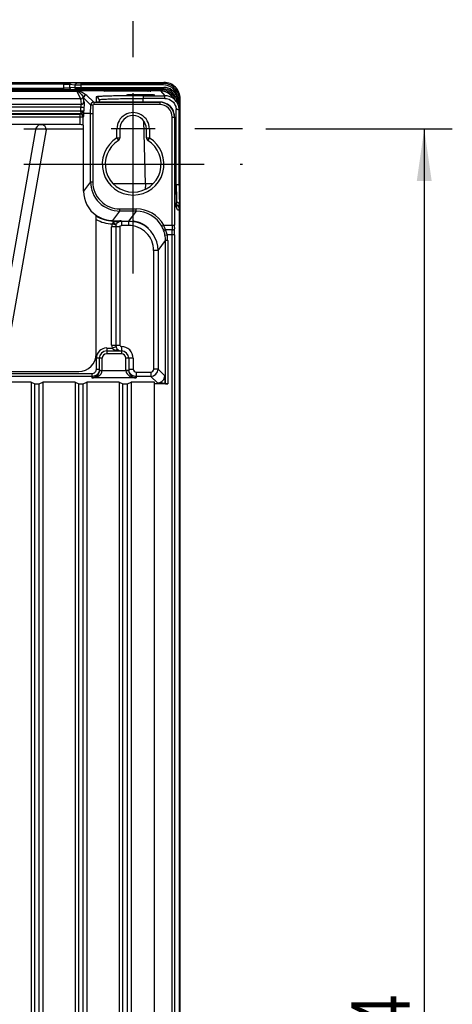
# Model space of a CAD drawing. Header units: inches. Extents: x 0 to 117, y 0 to 83.
# Tile 67 of 69: x 84.62 to 90.41, y 40.78 to 53.96. Entities that reach past the tile are written whole.
import ezdxf

# ---------------------------------------------------------------- set-up
doc = ezdxf.new("R2010")
doc.units = ezdxf.units.IN
doc.header["$LTSCALE"] = 6.431102
doc.header["$MEASUREMENT"] = 0
doc.linetypes.add('CENTER', pattern=[0.6, 0.375, -0.075, 0.075, -0.075])
doc.layers.get('0').update_dxf_attribs({"linetype": 'CONTINUOUS'})
doc.layers.add('DEFAULT_1', color=7, linetype='CENTER')
doc.styles.get("Standard").update_dxf_attribs({"font": 'txt', "width": 0.8})
doc.dimstyles.new('DIMSTYLE_1', dxfattribs={"dimtxt": 0.78125, "dimasz": 0.7, "dimexe": 0.18, "dimexo": 0.0625, "dimgap": 0.09, "dimtad": 1, "dimdec": 0, "dimzin": 4, "dimdsep": 46, "dimtxsty": 'STANDARD', "dimblk": '_FILLED', "dimblk1": '_FILLED', "dimblk2": '_FILLED', "dimcen": 0.09, "dimadec": 0, "dimazin": 0, "dimtfac": 1, "dimtdec": 0, "dimtofl": 0, "dimtmove": 0, "dimatfit": 3, "dimldrblk": '_FILLED', "dimfxl": 1, "dimtolj": 1, "dimtzin": 4, "dimarcsym": 0})

# ---------------------------------------------------------------- blocks, each defined once
blk = doc.blocks.new('_FILLED')
at = {"color": 0, "linetype": 'BYBLOCK'}
blk.add_solid([(0, 0), (-1, 0.143), (-1, -0.143)], dxfattribs=at)
blk = doc.blocks.new('*D3')
at = {"color": 7, "linetype": 'CONTINUOUS'}
for p, q in [((87.914, 52.5), (90.409, 52.5)), ((90.034, 52.5), (90.034, 40.216)), ((90.034, 27.933), (90.034, 40.216)), ((87.914, 27.933), (90.409, 27.933))]:
    blk.add_line(p, q, dxfattribs=at)
at = {"color": 7, "linetype": 'CONTINUOUS', "xscale": 0.7, "yscale": 0.7, "zscale": 0.7}
for p, rotation in [((90.034, 52.5), 90), ((90.034, 27.933), 270)]:
    blk.add_blockref('_FILLED', p, dxfattribs=dict(at, rotation=rotation))
at = {"color": 7, "linetype": 'CONTINUOUS', "insert": (89.058, 40.216), "char_height": 0.7812, "width": 1.875, "attachment_point": 2, "rotation": 90, "line_spacing_factor": 0.9}
blk.add_mtext('624', dxfattribs=at)

msp = doc.modelspace()

# ---------------------------------------------------------------- linework, layer by layer
at = {"color": 7, "linetype": 'CONTINUOUS'}
for p, q in [((77.458, 53.122), (86.553, 53.122)), ((78.798, 53.117), (85.213, 53.117)), ((85.213, 53.025), (85.213, 53.117)), ((85.704, 53.117), (85.704, 53.112)), ((85.704, 53.117), (86.397, 53.117)), ((86.397, 53.112), (86.397, 53.117)), ((86.553, 53.122), (86.541, 53.11)), ((78.245, 53.021), (85.767, 53.021)), ((78.626, 53.004), (85.385, 53.004)), ((85.213, 53.097), (78.798, 53.097)), ((78.798, 53.045), (85.213, 53.045)), ((85.213, 53.025), (78.798, 53.025)), ((85.289, 53.096), (85.289, 53.047)), ((85.289, 53.096), (85.363, 53.091)), ((85.363, 53.054), (85.289, 53.047)), ((85.382, 53.111), (85.308, 53.115)), ((85.308, 53.027), (85.382, 53.034)), ((85.363, 53.054), (85.363, 53.091)), ((85.385, 53.004), (85.434, 52.901)), ((85.397, 53.006), (85.408, 52.997)), ((85.751, 53.007), (85.411, 53.007)), ((85.439, 53.11), (85.439, 53.036)), ((85.439, 53.11), (86.541, 53.11)), ((86.541, 53.09), (85.439, 53.09)), ((85.439, 53.055), (86.549, 53.055)), ((86.549, 53.036), (85.439, 53.036)), ((85.653, 53.113), (85.653, 53.116)), ((85.706, 53.026), (85.706, 53.032)), ((86.395, 53.032), (85.706, 53.032)), ((85.706, 53.026), (85.767, 53.026)), ((85.747, 53.005), (85.747, 53.006)), ((85.786, 53.004), (85.761, 53.004)), ((85.767, 53.032), (85.766, 53.024)), ((85.786, 53.032), (85.786, 53.023)), ((85.786, 53.023), (85.786, 53.004)), ((85.786, 53.023), (86.335, 53.023)), ((86.335, 53.004), (85.786, 53.004)), ((86.335, 53.032), (86.335, 53.023)), ((86.335, 53.004), (86.335, 53.023)), ((86.365, 53.005), (86.342, 53.004)), ((86.355, 53.032), (86.355, 53.024)), ((86.355, 53.026), (86.395, 53.026)), ((86.355, 53.021), (86.535, 53.021)), ((86.505, 53.007), (86.371, 53.007)), ((86.375, 53.006), (86.375, 53.005)), ((86.395, 53.026), (86.395, 53.032)), ((86.448, 53.116), (86.448, 53.113)), ((86.505, 53.007), (86.565, 52.944)), ((86.549, 53.036), (86.535, 53.021)), ((86.535, 53.001), (86.535, 53.021)), ((86.541, 53.09), (86.541, 53.11)), ((86.549, 53.036), (86.549, 53.055)), ((85.434, 52.901), (78.577, 52.901)), ((85.434, 52.901), (85.442, 52.829)), ((85.481, 52.867), (85.476, 52.914)), ((85.476, 52.914), (85.571, 52.817)), ((85.611, 52.855), (85.516, 52.953)), ((85.611, 52.855), (85.611, 52.826)), ((85.611, 52.855), (86.494, 52.855)), ((85.644, 52.927), (85.646, 52.86)), ((85.672, 52.859), (85.666, 52.859)), ((85.679, 52.859), (85.672, 52.859)), ((85.686, 52.859), (85.679, 52.859)), ((85.684, 52.889), (85.685, 52.859)), ((85.698, 52.858), (85.686, 52.859)), ((85.712, 52.858), (85.698, 52.858)), ((86.497, 52.858), (85.712, 52.858)), ((85.725, 52.858), (85.725, 52.858)), ((86.048, 52.952), (86.048, 52.952)), ((86.273, 52.944), (86.273, 52.907)), ((86.273, 52.944), (86.565, 52.944)), ((86.274, 52.858), (86.273, 52.907)), ((86.565, 52.907), (86.273, 52.907)), ((86.427, 52.952), (86.428, 52.952)), ((86.494, 52.855), (86.494, 52.826)), ((86.497, 52.858), (86.497, 52.858)), ((86.565, 52.907), (86.565, 52.944)), ((86.703, 52.884), (86.644, 52.947)), ((86.726, 52.926), (86.707, 52.92)), ((86.726, 52.926), (86.735, 52.926)), ((86.734, 52.855), (86.733, 52.85)), ((86.754, 52.929), (86.735, 52.926)), ((86.758, 52.893), (86.769, 52.905)), ((86.763, 52.794), (86.758, 52.868)), ((86.769, 35.087), (86.769, 52.907)), ((78.569, 52.829), (85.442, 52.829)), ((85.441, 52.79), (78.57, 52.79)), ((78.57, 52.743), (85.441, 52.743)), ((85.44, 52.743), (85.48, 52.742)), ((85.441, 52.743), (85.441, 52.79)), ((85.442, 52.79), (85.481, 52.789)), ((85.481, 52.789), (85.48, 52.742)), ((85.569, 52.704), (85.571, 52.817)), ((85.601, 52.816), (85.571, 52.817)), ((85.601, 52.816), (85.598, 52.704)), ((86.494, 52.826), (85.611, 52.826)), ((86.716, 51.754), (86.715, 52.757)), ((86.732, 52.841), (86.733, 52.849)), ((86.733, 52.849), (86.733, 52.85)), ((86.738, 52.849), (86.733, 52.849)), ((86.738, 52.849), (86.74, 52.825)), ((86.755, 51.752), (86.754, 52.754)), ((85.471, 52.658), (78.541, 52.658)), ((85.437, 52.703), (78.574, 52.703)), ((78.58, 52.697), (85.431, 52.697)), ((85.437, 52.703), (85.431, 52.697)), ((85.431, 52.557), (85.431, 52.697)), ((85.471, 52.658), (85.477, 52.664)), ((85.471, 52.55), (85.471, 52.658)), ((85.569, 52.704), (85.479, 52.704)), ((85.569, 51.792), (85.569, 52.704)), ((85.569, 52.704), (85.598, 52.704)), ((85.598, 52.704), (85.598, 51.792)), ((86.303, 51.765), (86.281, 52.606)), ((86.661, 51.212), (86.661, 52.658)), ((86.661, 52.658), (86.691, 52.658)), ((86.691, 52.66), (86.691, 51.212)), ((86.694, 52.66), (86.694, 52.651)), ((86.764, 52.699), (86.754, 52.699)), ((86.764, 52.699), (86.764, 35.397)), ((85.411, 52.558), (78.6, 52.558)), ((84.279, 49.321), (84.842, 52.512)), ((84.976, 52.489), (84.413, 49.298)), ((85.474, 51.666), (85.474, 52.549)), ((85.923, 52.5), (85.847, 52.5)), ((85.923, 52.379), (85.923, 52.5)), ((85.962, 52.5), (85.923, 52.5)), ((85.962, 52.5), (85.962, 52.379)), ((86.317, 52.5), (85.962, 52.5)), ((86.317, 52.379), (86.317, 52.5)), ((86.356, 52.5), (86.317, 52.5)), ((86.432, 52.5), (86.356, 52.5)), ((86.356, 52.499), (86.356, 52.379)), ((86.694, 52.582), (86.694, 52.581)), ((86.694, 52.581), (86.713, 51.508)), ((85.923, 52.379), (85.943, 52.346)), ((85.923, 52.379), (85.962, 52.379)), ((86.317, 52.379), (86.356, 52.379)), ((86.338, 52.35), (86.335, 52.346)), ((86.341, 52.356), (86.338, 52.35)), ((86.356, 52.379), (86.341, 52.356)), ((85.569, 51.792), (85.474, 51.666)), ((85.569, 51.792), (85.598, 51.792)), ((86.303, 51.765), (86.301, 51.69)), ((86.403, 51.762), (86.303, 51.765)), ((86.716, 51.754), (86.708, 51.754)), ((85.962, 51.398), (85.962, 51.428)), ((85.962, 51.428), (86.179, 51.428)), ((86.179, 51.398), (86.179, 51.428)), ((86.713, 51.51), (86.713, 51.511)), ((86.713, 51.496), (86.713, 51.508)), ((86.713, 51.485), (86.713, 51.496)), ((86.713, 51.479), (86.713, 51.485)), ((86.713, 51.474), (86.713, 51.479)), ((86.714, 51.469), (86.713, 51.474)), ((86.714, 51.465), (86.714, 51.469)), ((86.716, 51.456), (86.714, 51.461)), ((86.721, 51.477), (86.715, 51.477)), ((86.715, 51.453), (86.715, 51.451)), ((86.721, 51.515), (86.721, 51.477)), ((86.721, 51.468), (86.721, 51.477)), ((86.759, 51.438), (86.759, 51.481)), ((86.759, 28.567), (86.759, 51.428)), ((85.646, 49.488), (85.646, 51.341)), ((85.868, 51.273), (85.962, 51.398)), ((85.868, 51.273), (85.868, 51.238)), ((86.179, 51.398), (85.962, 51.398)), ((86.179, 51.398), (86.079, 51.266)), ((85.851, 49.606), (85.851, 51.187)), ((85.963, 51.187), (85.851, 51.187)), ((85.911, 51.211), (85.858, 51.229)), ((85.868, 51.268), (85.981, 51.268)), ((85.907, 51.187), (85.907, 49.606)), ((85.917, 51.225), (85.913, 51.224)), ((85.963, 51.187), (85.963, 49.606)), ((85.981, 51.268), (85.982, 51.266)), ((85.982, 51.266), (85.982, 51.207)), ((85.982, 51.266), (86.079, 51.266)), ((86.079, 51.207), (85.982, 51.207)), ((86.079, 51.266), (86.079, 51.207)), ((86.522, 51.198), (86.548, 51.212)), ((86.548, 51.212), (86.691, 51.212)), ((86.661, 51.148), (86.572, 51.148)), ((86.565, 51.078), (86.594, 51.083)), ((86.691, 51.083), (86.594, 51.083)), ((86.662, 29.35), (86.662, 51.083)), ((86.691, 51.083), (86.691, 29.35)), ((86.473, 50.872), (86.572, 51.004)), ((86.572, 49.087), (86.572, 51.004)), ((86.601, 51.004), (86.572, 51.004)), ((86.601, 51.004), (86.601, 49.086)), ((86.414, 49.284), (86.414, 50.872)), ((86.473, 50.872), (86.414, 50.872)), ((86.473, 50.872), (86.473, 49.284)), ((85.785, 49.566), (85.785, 49.488)), ((85.785, 49.566), (85.857, 49.566)), ((85.851, 49.606), (85.963, 49.606)), ((85.911, 49.583), (85.857, 49.566)), ((85.982, 49.586), (85.982, 49.488)), ((85.647, 49.283), (85.647, 49.429)), ((85.726, 49.429), (85.647, 49.429)), ((85.687, 49.267), (85.687, 49.429)), ((85.726, 49.266), (85.726, 49.429)), ((85.785, 49.527), (85.982, 49.527)), ((85.982, 49.488), (85.785, 49.488)), ((86.041, 49.267), (86.041, 49.429)), ((86.139, 49.429), (86.041, 49.429)), ((86.08, 49.429), (86.08, 49.267)), ((86.139, 49.429), (86.139, 49.284)), ((78.423, 49.223), (85.588, 49.223)), ((85.588, 49.184), (78.423, 49.184)), ((78.6, 49.252), (85.411, 49.252)), ((85.588, 49.223), (85.588, 49.165)), ((86.179, 49.165), (85.588, 49.165)), ((85.647, 49.283), (85.687, 49.283)), ((85.726, 49.266), (86.041, 49.263)), ((86.041, 49.267), (86.041, 49.263)), ((86.041, 49.267), (86.08, 49.267)), ((86.08, 49.284), (86.139, 49.284)), ((86.179, 49.245), (86.179, 49.165)), ((86.179, 49.245), (86.375, 49.245)), ((86.375, 49.186), (86.179, 49.186)), ((86.375, 49.245), (86.375, 49.186)), ((86.375, 49.186), (86.464, 49.099)), ((86.473, 49.284), (86.414, 49.284)), ((86.563, 49.194), (86.473, 49.284)), ((86.563, 49.194), (86.563, 49.096)), ((84.773, 49.107), (84.34, 49.107)), ((84.773, 49.107), (84.773, 34.586)), ((84.773, 49.107), (84.822, 49.088)), ((84.822, 34.586), (84.822, 49.088)), ((84.822, 49.088), (84.881, 49.088)), ((84.881, 49.088), (84.93, 49.107)), ((84.881, 34.586), (84.881, 49.088)), ((84.93, 49.107), (84.93, 34.586)), ((85.363, 49.107), (84.93, 49.107)), ((85.363, 49.107), (85.363, 34.586)), ((85.363, 49.107), (85.412, 49.088)), ((85.412, 34.586), (85.412, 49.088)), ((85.412, 49.088), (85.471, 49.088)), ((85.471, 49.088), (85.521, 49.107)), ((85.471, 34.586), (85.471, 49.088)), ((85.521, 49.107), (85.521, 34.586)), ((85.954, 49.107), (85.521, 49.107)), ((85.954, 49.107), (85.954, 34.586)), ((85.954, 49.107), (86.003, 49.088)), ((86.003, 34.586), (86.003, 49.088)), ((86.003, 49.088), (86.062, 49.088)), ((86.062, 49.088), (86.111, 49.107)), ((86.062, 34.586), (86.062, 49.088)), ((86.111, 49.107), (86.111, 34.586)), ((86.426, 49.107), (86.111, 49.107)), ((86.426, 34.283), (86.426, 49.107)), ((86.601, 49.086), (86.426, 49.086)), ((86.572, 49.087), (86.563, 49.096))]:
    msp.add_line(p, q, dxfattribs=at)
for points in [[(85.758, 53.01), (85.756, 53.009), (85.755, 53.008), (85.753, 53.008), (85.751, 53.007), (85.751, 53.007), (85.751, 53.007)], [(85.766, 53.025), (85.766, 53.024), (85.766, 53.021), (85.765, 53.018), (85.764, 53.016), (85.762, 53.014), (85.76, 53.012), (85.758, 53.01)], [(86.367, 53.008), (86.365, 53.009), (86.363, 53.01), (86.361, 53.012), (86.359, 53.014), (86.358, 53.016), (86.357, 53.018), (86.356, 53.021), (86.355, 53.024), (86.355, 53.025)], [(86.37, 53.007), (86.369, 53.008), (86.367, 53.008)], [(86.371, 53.007), (86.371, 53.007), (86.371, 53.007), (86.371, 53.007), (86.371, 53.007), (86.37, 53.007)], [(85.666, 52.859), (85.662, 52.859), (85.659, 52.859), (85.658, 52.859), (85.656, 52.859), (85.655, 52.859), (85.654, 52.859), (85.653, 52.86)], [(86.714, 51.461), (86.714, 51.462), (86.714, 51.464), (86.714, 51.465)], [(86.714, 51.459), (86.714, 51.459), (86.714, 51.459), (86.714, 51.459), (86.714, 51.459), (86.714, 51.46), (86.714, 51.461)], [(86.72, 51.446), (86.721, 51.446), (86.721, 51.446), (86.719, 51.449), (86.716, 51.456)]]:
    msp.add_lwpolyline(points, dxfattribs=at)
for centre, radius, start, end in [((85.703, 50.586), 2.53, 89.9788, 90.56), ((86.397, 50.229), 2.887, 89.8618, 89.9998), ((86.398, 50.332), 2.784, 89.7272, 89.8625), ((85.232, 52.447), 0.588, 70.63, 72.2957), ((85.706, 54.443), 1.417, 269.448, 270.0057), ((86.335, 54.486), 1.482, 270.0038, 270.2805), ((86.374, 53.026), 0.0194, 231.321, 247.7751), ((86.395, 54.492), 1.466, 270.0008, 270.2825), ((86.505, 52.818), 0.189, 84.0035, 89.9643), ((86.535, 52.856), 0.165, 72.0285, 89.9589), ((86.541, 52.893), 0.216, 9.4262, 90.0016), ((86.541, 52.893), 0.197, 9.4247, 90.0053), ((86.549, 52.87), 0.185, 17.4111, 90.0113), ((86.55, 52.87), 0.165, 17.3795, 90.0158), ((86.535, 52.856), 0.146, 29.845, 79.4251), ((85.516, 52.913), 0.0394, 90.0324, 178.6559), ((85.646, 52.821), 0.0394, 80.9524, 90.5123), ((85.725, 55.878), 3.019, 269.8038, 269.9969), ((86.494, 52.658), 0.197, 0.0617, 89.9927), ((86.496, 52.66), 0.198, 72.6999, 89.9351), ((86.564, 52.753), 0.19, 72.0672, 89.9387), ((86.504, 52.817), 0.19, 43.0348, 47.931), ((86.535, 52.856), 0.166, 11.79, 35.9602), ((86.366, 52.88), 0.372, 0.4736, 7.0801), ((86.527, 52.891), 0.23, 0.5903, 9.4153), ((82.681, 52.816), 2.799, 357.714, 358.4807), ((86.494, 52.658), 0.167, 359.9866, 90.0134), ((86.497, 52.661), 0.197, 20.5678, 72.6342), ((86.495, 52.661), 0.198, 3.2845, 20.5063), ((86.563, 52.754), 0.191, 6.098, 18.0058), ((86.744, 52.795), 0.0196, 296.5561, 317.9958), ((86.565, 52.754), 0.189, 0.0901, 6.1053), ((81.465, 52.7), 5.299, 0.1518, 0.3016), ((85.431, 52.658), 0.0394, 0.2072, 89.9694), ((85.437, 52.664), 0.0394, 0.0446, 89.9553), ((86.139, 52.5), 0.217, 359.9865, 179.9987), ((86.139, 52.5), 0.177, 0, 180), ((86.462, 52.66), 0.232, 0.2065, 2.9592), ((92.26, 52.667), 5.567, 180.1649, 180.3512), ((91.362, 52.659), 4.668, 180.3265, 180.9581), ((81.239, 52.699), 5.525, 0.0001, 0.153), ((84.907, 52.488), 0.0689, 0.1906, 159.8007), ((85.411, 52.322), 0.235, 74.4284, 90), ((86.139, 52.027), 0.413, 121.588, 58.4121), ((86.139, 52.027), 0.374, 121.5881, 58.4119), ((85.923, 52.379), 0.0394, 301.5881, 360), ((86.356, 52.379), 0.0394, 179.603, 238.4119), ((85.962, 51.792), 0.393, 179.9882, 269.9988), ((85.962, 51.792), 0.364, 179.9754, 270.0044), ((85.868, 51.666), 0.393, 179.974, 235.7336), ((86.179, 51.005), 0.423, 29.3562, 90.004), ((86.675, 51.451), 0.0402, 359.7995, 8.7837), ((86.72, 51.429), 0.0393, 359.6457, 88.5554), ((86.72, 51.438), 0.0396, 59.6999, 69.563), ((85.868, 51.666), 0.398, 236.2378, 270.0045), ((85.868, 51.666), 0.438, 239.617, 268.7584), ((86.179, 51.005), 0.393, 29.3504, 90.0118), ((85.983, 51.187), 0.132, 161.5813, 179.9468), ((85.987, 51.187), 0.0809, 115.1433, 125.4215), ((86.079, 50.872), 0.334, 359.9763, 89.9987), ((86.078, 50.866), 0.4, 66.3497, 71.428), ((86.079, 50.873), 0.393, 0.0036, 66.0936), ((86.214, 51.025), 0.353, 20.6198, 29.36), ((86.129, 50.993), 0.445, 19.5241, 20.5911), ((86.138, 50.996), 0.434, 10.8699, 19.5468), ((86.071, 50.995), 0.524, 20.1996, 24.5329), ((86.066, 50.993), 0.529, 17.0285, 20.2032), ((86.243, 51), 0.361, 22.9203, 24.1283), ((86.259, 51.007), 0.343, 12.8856, 22.9721), ((93.868, 51.211), 7.207, 179.9873, 180.4994), ((81.728, 51.085), 4.934, 359.9816, 0.7297), ((91.452, 51.211), 4.762, 179.9846, 180.6144), ((79.854, 51.086), 6.837, 359.979, 0.6201), ((86.177, 51.004), 0.395, 0.0062, 10.8221), ((86.177, 51.004), 0.424, 0.0087, 10.8277), ((85.785, 49.429), 0.138, 89.9823, 179.9987), ((85.983, 49.606), 0.132, 180.0557, 197.4321), ((85.411, 49.488), 0.235, 270, 360), ((85.785, 49.429), 0.0984, 90, 180), ((85.785, 49.429), 0.0591, 90, 180), ((85.982, 49.429), 0.0984, 0, 89.8886), ((85.982, 49.429), 0.0591, 360, 90), ((85.588, 49.283), 0.0591, 270.0157, 0.0175), ((85.588, 49.283), 0.099, 300.0434, 314.9613), ((86.179, 49.285), 0.099, 225.0671, 239.9789), ((86.179, 49.284), 0.0394, 179.9817, 269.9905), ((86.375, 49.284), 0.0984, 270.0252, 359.9748), ((86.375, 49.284), 0.0394, 270.0007, 359.9902)]:
    msp.add_arc(centre, radius, start, end, dxfattribs=at)
for points, knots in [([(85.213, 53.117), (85.223, 53.117), (85.255, 53.116), (85.287, 53.117), (85.308, 53.115)], [0, 0, 0, 0, 0.332473, 1, 1, 1, 1]), ([(85.679, 53.116), (85.676, 53.116), (85.667, 53.116), (85.659, 53.116), (85.654, 53.116)], [0, 0, 0, 0, 0.371529, 1, 1, 1, 1]), ([(86.448, 53.116), (86.448, 53.117), (86.443, 53.115), (86.437, 53.117), (86.425, 53.116), (86.416, 53.117), (86.411, 53.117)], [0, 0, 0, 0, 0.072216, 0.280098, 0.600253, 1, 1, 1, 1]), ([(86.769, 52.907), (86.769, 52.962), (86.723, 53.076), (86.608, 53.122), (86.553, 53.122)], [0, 0, 0, 0, 0.499963, 1, 1, 1, 1]), ([(85.213, 53.097), (85.221, 53.097), (85.247, 53.097), (85.272, 53.097), (85.289, 53.096)], [0, 0, 0, 0, 0.332458, 1, 1, 1, 1]), ([(85.289, 53.047), (85.285, 53.046), (85.26, 53.045), (85.235, 53.045), (85.213, 53.045)], [0, 0, 0, 0, 0.139461, 1, 1, 1, 1]), ([(85.213, 53.025), (85.223, 53.025), (85.255, 53.026), (85.287, 53.025), (85.308, 53.027)], [0, 0, 0, 0, 0.332458, 1, 1, 1, 1]), ([(85.363, 53.091), (85.367, 53.091), (85.392, 53.09), (85.417, 53.09), (85.439, 53.09)], [0, 0, 0, 0, 0.13925, 1, 1, 1, 1]), ([(85.363, 53.054), (85.367, 53.054), (85.392, 53.055), (85.417, 53.055), (85.439, 53.055)], [0, 0, 0, 0, 0.1393, 1, 1, 1, 1]), ([(85.439, 53.11), (85.433, 53.11), (85.414, 53.11), (85.395, 53.11), (85.382, 53.111)], [0, 0, 0, 0, 0.332477, 1, 1, 1, 1]), ([(85.382, 53.034), (85.385, 53.035), (85.404, 53.035), (85.423, 53.036), (85.439, 53.036)], [0, 0, 0, 0, 0.139374, 1, 1, 1, 1]), ([(85.397, 53.006), (85.398, 53.006), (85.401, 53.007), (85.405, 53.007), (85.408, 53.007)], [0, 0, 0, 0, 0.15869, 1, 1, 1, 1]), ([(85.427, 53.002), (85.437, 52.998), (85.466, 52.987), (85.493, 52.969), (85.509, 52.956)], [0, 0, 0, 0, 0.324042, 1, 1, 1, 1]), ([(85.662, 53.113), (85.661, 53.114), (85.659, 53.115), (85.657, 53.113), (85.656, 53.113)], [0, 0, 0, 0, 0.433617, 1, 1, 1, 1]), ([(85.706, 53.032), (85.701, 53.032), (85.692, 53.032), (85.679, 53.032), (85.673, 53.03), (85.667, 53.032), (85.667, 53.031)], [0, 0, 0, 0, 0.38212, 0.706987, 0.923285, 1, 1, 1, 1]), ([(85.667, 53.027), (85.667, 53.026), (85.671, 53.027), (85.677, 53.025), (85.686, 53.026), (85.693, 53.026)], [0, 0, 0, 0, 0.071802, 0.275533, 1, 1, 1, 1]), ([(85.747, 53.006), (85.747, 53.007), (85.749, 53.007), (85.75, 53.007), (85.751, 53.007)], [0, 0, 0, 0, 0.215441, 1, 1, 1, 1]), ([(85.752, 53.007), (85.751, 53.007), (85.749, 53.007), (85.748, 53.006), (85.747, 53.006)], [0, 0, 0, 0, 0.501904, 1, 1, 1, 1]), ([(85.761, 53.004), (85.759, 53.004), (85.755, 53.005), (85.75, 53.005), (85.747, 53.005)], [0, 0, 0, 0, 0.357733, 1, 1, 1, 1]), ([(85.759, 53.011), (85.758, 53.01), (85.756, 53.008), (85.753, 53.007), (85.752, 53.007)], [0, 0, 0, 0, 0.499202, 1, 1, 1, 1]), ([(85.786, 53.023), (85.781, 53.023), (85.777, 53.024), (85.766, 53.022), (85.766, 53.024)], [0, 0, 0, 0, 0.706582, 1, 1, 1, 1]), ([(86.355, 53.024), (86.355, 53.022), (86.344, 53.024), (86.34, 53.023), (86.335, 53.023)], [0, 0, 0, 0, 0.293445, 1, 1, 1, 1]), ([(86.375, 53.005), (86.375, 53.004), (86.37, 53.006), (86.368, 53.005), (86.365, 53.005)], [0, 0, 0, 0, 0.260489, 1, 1, 1, 1]), ([(86.367, 53.008), (86.368, 53.007), (86.371, 53.007), (86.373, 53.006), (86.375, 53.006)], [0, 0, 0, 0, 0.501787, 1, 1, 1, 1]), ([(86.37, 53.007), (86.371, 53.007), (86.372, 53.007), (86.375, 53.007), (86.375, 53.006)], [0, 0, 0, 0, 0.784113, 1, 1, 1, 1]), ([(86.435, 53.031), (86.435, 53.032), (86.429, 53.03), (86.423, 53.032), (86.409, 53.032), (86.4, 53.032), (86.395, 53.032)], [0, 0, 0, 0, 0.076713, 0.293009, 0.617878, 1, 1, 1, 1]), ([(86.403, 53.026), (86.406, 53.026), (86.417, 53.026), (86.427, 53.026), (86.434, 53.027)], [0, 0, 0, 0, 0.354056, 1, 1, 1, 1]), ([(85.427, 52.981), (85.432, 52.977), (85.448, 52.96), (85.462, 52.942), (85.472, 52.929)], [0, 0, 0, 0, 0.263825, 1, 1, 1, 1]), ([(85.442, 52.829), (85.452, 52.829), (85.472, 52.837), (85.481, 52.857), (85.481, 52.867)], [0, 0, 0, 0, 0.503312, 1, 1, 1, 1]), ([(85.481, 52.867), (85.482, 52.863), (85.482, 52.837), (85.482, 52.812), (85.481, 52.789)], [0, 0, 0, 0, 0.128681, 1, 1, 1, 1]), ([(85.509, 52.956), (85.511, 52.956), (85.513, 52.955), (85.515, 52.954), (85.516, 52.953)], [0, 0, 0, 0, 0.595292, 1, 1, 1, 1]), ([(85.611, 52.855), (85.601, 52.855), (85.58, 52.847), (85.572, 52.827), (85.571, 52.817)], [0, 0, 0, 0, 0.499991, 1, 1, 1, 1]), ([(86.273, 52.944), (86.193, 52.944), (86.076, 52.943), (85.928, 52.941), (85.834, 52.939), (85.757, 52.937), (85.704, 52.934), (85.673, 52.932), (85.658, 52.931), (85.65, 52.929), (85.645, 52.928), (85.644, 52.927)], [0, 0, 0, 0, 0.382842, 0.555598, 0.706888, 0.830905, 0.923005, 0.955912, 0.979568, 0.994074, 1, 1, 1, 1]), ([(85.684, 52.889), (85.683, 52.899), (85.675, 52.919), (85.654, 52.927), (85.644, 52.927)], [0, 0, 0, 0, 0.499555, 1, 1, 1, 1]), ([(85.646, 52.86), (85.647, 52.859), (85.655, 52.86), (85.668, 52.858), (85.69, 52.859), (85.706, 52.858), (85.715, 52.858)], [0, 0, 0, 0, 0.078804, 0.289774, 0.61012, 1, 1, 1, 1]), ([(85.684, 52.889), (85.684, 52.89), (85.689, 52.891), (85.696, 52.893), (85.711, 52.895), (85.74, 52.897), (85.789, 52.9), (85.861, 52.902), (85.949, 52.904), (86.088, 52.906), (86.198, 52.907), (86.273, 52.907)], [0, 0, 0, 0, 0.005649, 0.020205, 0.044042, 0.076991, 0.169069, 0.29308, 0.444366, 0.617132, 1, 1, 1, 1]), ([(86.428, 52.952), (86.427, 52.953), (86.42, 52.952), (86.412, 52.955), (86.393, 52.955), (86.37, 52.956), (86.342, 52.956), (86.297, 52.957), (86.238, 52.957), (86.178, 52.957), (86.134, 52.956), (86.105, 52.956), (86.083, 52.955), (86.064, 52.955), (86.056, 52.952), (86.048, 52.953), (86.048, 52.952)], [0, 0, 0, 0, 0.009983, 0.038407, 0.084646, 0.146799, 0.222467, 0.308813, 0.499993, 0.691186, 0.777557, 0.853242, 0.915345, 0.961538, 0.99004, 1, 1, 1, 1]), ([(86.048, 52.952), (86.049, 52.951), (86.055, 52.951), (86.066, 52.95), (86.084, 52.949), (86.118, 52.948), (86.17, 52.947), (86.238, 52.947), (86.306, 52.947), (86.358, 52.948), (86.392, 52.949), (86.41, 52.95), (86.42, 52.951), (86.426, 52.951), (86.427, 52.952)], [0, 0, 0, 0, 0.011952, 0.04176, 0.088677, 0.150834, 0.311203, 0.499446, 0.687783, 0.848427, 0.910705, 0.957754, 0.987834, 1, 1, 1, 1]), ([(86.707, 52.92), (86.709, 52.915), (86.713, 52.899), (86.714, 52.883), (86.714, 52.872)], [0, 0, 0, 0, 0.316247, 1, 1, 1, 1]), ([(86.733, 52.884), (86.733, 52.881), (86.733, 52.871), (86.734, 52.861), (86.734, 52.855)], [0, 0, 0, 0, 0.306909, 1, 1, 1, 1]), ([(86.758, 52.893), (86.757, 52.892), (86.754, 52.884), (86.744, 52.883), (86.738, 52.883)], [0, 0, 0, 0, 0.183968, 1, 1, 1, 1]), ([(86.738, 52.883), (86.738, 52.879), (86.738, 52.868), (86.738, 52.857), (86.738, 52.849)], [0, 0, 0, 0, 0.341029, 1, 1, 1, 1]), ([(86.758, 52.868), (86.758, 52.87), (86.758, 52.878), (86.758, 52.886), (86.758, 52.893)], [0, 0, 0, 0, 0.150375, 1, 1, 1, 1]), ([(85.439, 52.724), (85.439, 52.719), (85.437, 52.713), (85.439, 52.704), (85.437, 52.703)], [0, 0, 0, 0, 0.715788, 1, 1, 1, 1]), ([(85.479, 52.704), (85.478, 52.707), (85.47, 52.721), (85.452, 52.723), (85.439, 52.724)], [0, 0, 0, 0, 0.171032, 1, 1, 1, 1]), ([(85.442, 52.79), (85.442, 52.795), (85.442, 52.807), (85.444, 52.82), (85.442, 52.829)], [0, 0, 0, 0, 0.34302, 1, 1, 1, 1]), ([(85.601, 52.816), (85.601, 52.818), (85.601, 52.823), (85.607, 52.824), (85.609, 52.823)], [0, 0, 0, 0, 0.541339, 1, 1, 1, 1]), ([(86.754, 52.754), (86.754, 52.756), (86.748, 52.755), (86.742, 52.757), (86.729, 52.757), (86.72, 52.757), (86.715, 52.757)], [0, 0, 0, 0, 0.08631, 0.294606, 0.601539, 1, 1, 1, 1]), ([(86.733, 52.85), (86.732, 52.85), (86.73, 52.851), (86.728, 52.851), (86.727, 52.852)], [0, 0, 0, 0, 0.498529, 1, 1, 1, 1]), ([(86.733, 52.849), (86.732, 52.849), (86.73, 52.85), (86.728, 52.85), (86.728, 52.85)], [0, 0, 0, 0, 0.498399, 1, 1, 1, 1]), ([(86.763, 52.794), (86.763, 52.791), (86.764, 52.769), (86.764, 52.747), (86.764, 52.728)], [0, 0, 0, 0, 0.141858, 1, 1, 1, 1]), ([(85.477, 52.664), (85.478, 52.665), (85.477, 52.669), (85.478, 52.677), (85.478, 52.689), (85.478, 52.699), (85.479, 52.704)], [0, 0, 0, 0, 0.079212, 0.284205, 0.598593, 1, 1, 1, 1]), ([(86.303, 51.765), (86.263, 51.765), (86.119, 51.765), (85.976, 51.765), (85.872, 51.766)], [0, 0, 0, 0, 0.278328, 1, 1, 1, 1]), ([(86.716, 51.754), (86.716, 51.738), (86.717, 51.679), (86.717, 51.62), (86.719, 51.577)], [0, 0, 0, 0, 0.272401, 1, 1, 1, 1]), ([(86.716, 51.754), (86.721, 51.754), (86.73, 51.754), (86.743, 51.754), (86.749, 51.752), (86.755, 51.753), (86.755, 51.752)], [0, 0, 0, 0, 0.398595, 0.705444, 0.913733, 1, 1, 1, 1]), ([(86.755, 51.752), (86.755, 51.725), (86.756, 51.634), (86.757, 51.544), (86.759, 51.481)], [0, 0, 0, 0, 0.30126, 1, 1, 1, 1]), ([(86.719, 51.577), (86.719, 51.571), (86.719, 51.55), (86.72, 51.53), (86.721, 51.515)], [0, 0, 0, 0, 0.287127, 1, 1, 1, 1]), ([(86.713, 51.51), (86.713, 51.503), (86.713, 51.484), (86.713, 51.465), (86.715, 51.453)], [0, 0, 0, 0, 0.360635, 1, 1, 1, 1]), ([(86.759, 51.481), (86.76, 51.49), (86.75, 51.509), (86.731, 51.515), (86.721, 51.515)], [0, 0, 0, 0, 0.475167, 1, 1, 1, 1]), ([(86.725, 51.428), (86.728, 51.423), (86.734, 51.411), (86.747, 51.414), (86.751, 51.417)], [0, 0, 0, 0, 0.596827, 1, 1, 1, 1]), ([(86.751, 51.417), (86.751, 51.417), (86.753, 51.419), (86.754, 51.42), (86.755, 51.421)], [0, 0, 0, 0, 0.474741, 1, 1, 1, 1]), ([(85.913, 51.224), (85.91, 51.224), (85.895, 51.227), (85.88, 51.233), (85.868, 51.238)], [0, 0, 0, 0, 0.180321, 1, 1, 1, 1]), ([(85.94, 51.253), (85.938, 51.252), (85.927, 51.249), (85.916, 51.254), (85.908, 51.258)], [0, 0, 0, 0, 0.210588, 1, 1, 1, 1]), ([(86.139, 51.265), (86.139, 51.266), (86.143, 51.265), (86.151, 51.266), (86.161, 51.264), (86.167, 51.263)], [0, 0, 0, 0, 0.067144, 0.260229, 1, 1, 1, 1]), ([(86.238, 51.232), (86.226, 51.238), (86.204, 51.246), (86.176, 51.255), (86.158, 51.26), (86.148, 51.262), (86.143, 51.264), (86.139, 51.264), (86.139, 51.265)], [0, 0, 0, 0, 0.37434, 0.69839, 0.824432, 0.919114, 0.978174, 1, 1, 1, 1]), ([(86.167, 51.263), (86.179, 51.261), (86.229, 51.249), (86.276, 51.226), (86.307, 51.202)], [0, 0, 0, 0, 0.228679, 1, 1, 1, 1]), ([(86.336, 51.176), (86.336, 51.175), (86.331, 51.179), (86.327, 51.181), (86.317, 51.188), (86.3, 51.199), (86.274, 51.216), (86.251, 51.227), (86.238, 51.232)], [0, 0, 0, 0, 0.020038, 0.085924, 0.189635, 0.321492, 0.640766, 1, 1, 1, 1]), ([(86.307, 51.202), (86.315, 51.197), (86.324, 51.189), (86.333, 51.18), (86.336, 51.177), (86.336, 51.176)], [0, 0, 0, 0, 0.69329, 0.908, 1, 1, 1, 1]), ([(86.545, 51.149), (86.545, 51.148), (86.554, 51.142), (86.564, 51.146), (86.572, 51.148)], [0, 0, 0, 0, 0.161316, 1, 1, 1, 1]), ([(86.661, 51.148), (86.665, 51.148), (86.675, 51.149), (86.691, 51.153), (86.691, 51.16)], [0, 0, 0, 0, 0.342291, 1, 1, 1, 1]), ([(85.911, 49.583), (85.912, 49.579), (85.918, 49.562), (85.93, 49.546), (85.941, 49.539)], [0, 0, 0, 0, 0.268981, 1, 1, 1, 1]), ([(85.963, 49.606), (85.963, 49.601), (85.967, 49.59), (85.979, 49.586), (85.984, 49.586)], [0, 0, 0, 0, 0.498567, 1, 1, 1, 1]), ([(86.139, 49.429), (86.139, 49.469), (86.106, 49.552), (86.024, 49.586), (85.984, 49.586)], [0, 0, 0, 0, 0.5002, 1, 1, 1, 1]), ([(85.941, 49.539), (85.934, 49.543), (85.922, 49.542), (85.912, 49.537), (85.909, 49.535)], [0, 0, 0, 0, 0.699611, 1, 1, 1, 1]), ([(85.687, 49.267), (85.687, 49.238), (85.661, 49.185), (85.61, 49.166), (85.588, 49.165)], [0, 0, 0, 0, 0.575595, 1, 1, 1, 1]), ([(85.588, 49.165), (85.617, 49.166), (85.678, 49.178), (85.726, 49.234), (85.726, 49.266)], [0, 0, 0, 0, 0.479611, 1, 1, 1, 1]), ([(85.687, 49.267), (85.687, 49.268), (85.69, 49.267), (85.694, 49.267), (85.703, 49.267), (85.709, 49.267), (85.713, 49.267)], [0, 0, 0, 0, 0.07149, 0.275343, 0.593859, 1, 1, 1, 1]), ([(86.08, 49.267), (86.08, 49.266), (86.074, 49.266), (86.068, 49.265), (86.055, 49.264), (86.046, 49.264), (86.041, 49.263)], [0, 0, 0, 0, 0.079603, 0.295668, 0.619387, 1, 1, 1, 1]), ([(86.041, 49.263), (86.042, 49.232), (86.09, 49.177), (86.15, 49.166), (86.179, 49.165)], [0, 0, 0, 0, 0.520052, 1, 1, 1, 1]), ([(86.08, 49.267), (86.08, 49.238), (86.106, 49.185), (86.157, 49.166), (86.179, 49.165)], [0, 0, 0, 0, 0.575634, 1, 1, 1, 1]), ([(86.464, 49.099), (86.491, 49.099), (86.542, 49.122), (86.562, 49.172), (86.563, 49.194)], [0, 0, 0, 0, 0.553143, 1, 1, 1, 1]), ([(86.464, 49.099), (86.476, 49.099), (86.499, 49.098), (86.53, 49.099), (86.549, 49.096), (86.561, 49.098), (86.563, 49.096)], [0, 0, 0, 0, 0.375858, 0.697035, 0.915953, 1, 1, 1, 1]), ([(86.572, 49.087), (86.574, 49.085), (86.586, 49.088), (86.594, 49.086), (86.601, 49.086)], [0, 0, 0, 0, 0.302186, 1, 1, 1, 1])]:
    msp.add_open_spline(points, degree=3, knots=knots, dxfattribs=at)
for points in [[(85.308, 53.115), (85.299, 53.115), (85.289, 53.105), (85.289, 53.096)], [(85.289, 53.047), (85.289, 53.038), (85.299, 53.027), (85.308, 53.027)], [(85.363, 53.091), (85.363, 53.1), (85.373, 53.111), (85.382, 53.111)], [(85.382, 53.034), (85.373, 53.034), (85.363, 53.045), (85.363, 53.054)], [(85.385, 53.004), (85.389, 53.004), (85.398, 53.004), (85.395, 53.006)], [(85.408, 52.997), (85.415, 52.992), (85.421, 52.987), (85.427, 52.981)], [(85.747, 53.005), (85.756, 53.005), (85.766, 53.015), (85.766, 53.024)], [(85.766, 53.025), (85.766, 53.02), (85.763, 53.014), (85.759, 53.011)], [(86.355, 53.025), (86.355, 53.02), (86.358, 53.014), (86.362, 53.011)], [(86.355, 53.024), (86.355, 53.019), (86.358, 53.013), (86.362, 53.01)], [(86.362, 53.01), (86.366, 53.007), (86.37, 53.005), (86.375, 53.005)], [(86.449, 53.116), (86.446, 53.116), (86.442, 53.115), (86.44, 53.113)], [(86.632, 52.958), (86.603, 52.985), (86.564, 53.002), (86.525, 53.006)], [(86.669, 52.953), (86.649, 52.981), (86.618, 53.003), (86.586, 53.013)], [(85.434, 52.901), (85.45, 52.901), (85.467, 52.914), (85.472, 52.929)], [(85.509, 52.956), (85.494, 52.956), (85.477, 52.943), (85.472, 52.929)], [(85.472, 52.929), (85.474, 52.924), (85.475, 52.919), (85.476, 52.914)], [(86.565, 52.907), (86.591, 52.907), (86.617, 52.9), (86.64, 52.886)], [(86.703, 52.884), (86.681, 52.907), (86.653, 52.925), (86.623, 52.934)], [(86.64, 52.886), (86.667, 52.87), (86.691, 52.844), (86.703, 52.814)], [(86.745, 52.813), (86.736, 52.839), (86.722, 52.864), (86.703, 52.884)], [(86.726, 52.926), (86.729, 52.912), (86.731, 52.898), (86.733, 52.884)], [(86.758, 52.868), (86.758, 52.859), (86.748, 52.85), (86.738, 52.849)], [(85.439, 52.724), (85.44, 52.73), (85.44, 52.736), (85.441, 52.742)], [(86.703, 52.814), (86.711, 52.796), (86.714, 52.776), (86.715, 52.757)], [(86.758, 52.782), (86.761, 52.785), (86.763, 52.79), (86.763, 52.794)], [(86.721, 51.468), (86.719, 51.465), (86.717, 51.462), (86.715, 51.459)], [(86.715, 51.452), (86.717, 51.447), (86.718, 51.443), (86.72, 51.439)], [(86.72, 51.439), (86.721, 51.435), (86.723, 51.432), (86.725, 51.428)], [(86.721, 51.477), (86.725, 51.477), (86.73, 51.476), (86.734, 51.475)], [(86.74, 51.472), (86.744, 51.47), (86.747, 51.467), (86.75, 51.463)], [(86.75, 51.463), (86.756, 51.456), (86.76, 51.447), (86.759, 51.438)], [(86.755, 51.421), (86.756, 51.423), (86.758, 51.426), (86.759, 51.429)], [(85.646, 51.341), (85.71, 51.298), (85.79, 51.273), (85.868, 51.273)], [(85.868, 51.238), (85.864, 51.235), (85.861, 51.232), (85.859, 51.228)], [(85.908, 51.258), (85.894, 51.254), (85.879, 51.248), (85.868, 51.238)], [(85.911, 51.211), (85.909, 51.204), (85.906, 51.195), (85.909, 51.188)], [(85.981, 51.268), (85.957, 51.268), (85.932, 51.265), (85.908, 51.258)], [(85.911, 51.211), (85.912, 51.215), (85.914, 51.22), (85.917, 51.224)], [(85.94, 51.253), (85.93, 51.246), (85.922, 51.236), (85.917, 51.225)], [(85.94, 51.253), (85.953, 51.261), (85.968, 51.266), (85.982, 51.266)], [(85.981, 51.268), (85.971, 51.267), (85.961, 51.265), (85.953, 51.261)], [(85.963, 51.187), (85.963, 51.196), (85.973, 51.207), (85.982, 51.207)], [(86.079, 51.266), (86.122, 51.266), (86.165, 51.259), (86.205, 51.245)], [(85.857, 49.566), (85.87, 49.551), (85.89, 49.54), (85.909, 49.535)], [(85.907, 49.606), (85.907, 49.598), (85.907, 49.59), (85.912, 49.584)], [(85.909, 49.535), (85.93, 49.53), (85.951, 49.528), (85.973, 49.527)], [(85.941, 49.539), (85.953, 49.531), (85.967, 49.527), (85.981, 49.527)], [(85.637, 49.197), (85.623, 49.189), (85.605, 49.184), (85.588, 49.184)], [(85.679, 49.245), (85.674, 49.233), (85.667, 49.222), (85.658, 49.213)], [(85.687, 49.283), (85.687, 49.27), (85.684, 49.257), (85.679, 49.245)], [(85.713, 49.267), (85.717, 49.267), (85.722, 49.267), (85.726, 49.267)], [(86.109, 49.214), (86.094, 49.229), (86.084, 49.25), (86.081, 49.271)], [(86.179, 49.186), (86.162, 49.186), (86.144, 49.19), (86.13, 49.199)]]:
    msp.add_open_spline(points, degree=3, dxfattribs=at)
at = {"layer": 'DEFAULT_1', "color": 7, "linetype": 'CENTER'}
for p, q in [((86.139, 50.565), (86.139, 53.961)), ((84.678, 52.5), (85.47, 52.5)), ((87.601, 52.5), (86.963, 52.5)), ((84.678, 52.027), (87.601, 52.027))]:
    msp.add_line(p, q, dxfattribs=at)

# ---------------------------------------------------------------- dimensions: what is measured, and where the dimension line sits
at = {"color": 7, "linetype": 'CONTINUOUS'}
dim = msp.add_linear_dim(base=(90.034, 52.5), p1=(87.914, 27.933), p2=(87.914, 52.5), angle=90, dimstyle='DIMSTYLE_1', dxfattribs=at)
dim.commit()
dim.dimension.update_dxf_attribs({"geometry": '*D3', "text_midpoint": (89.868, 39.378), "dimtype": 160})

doc.saveas('drawing.dxf')
